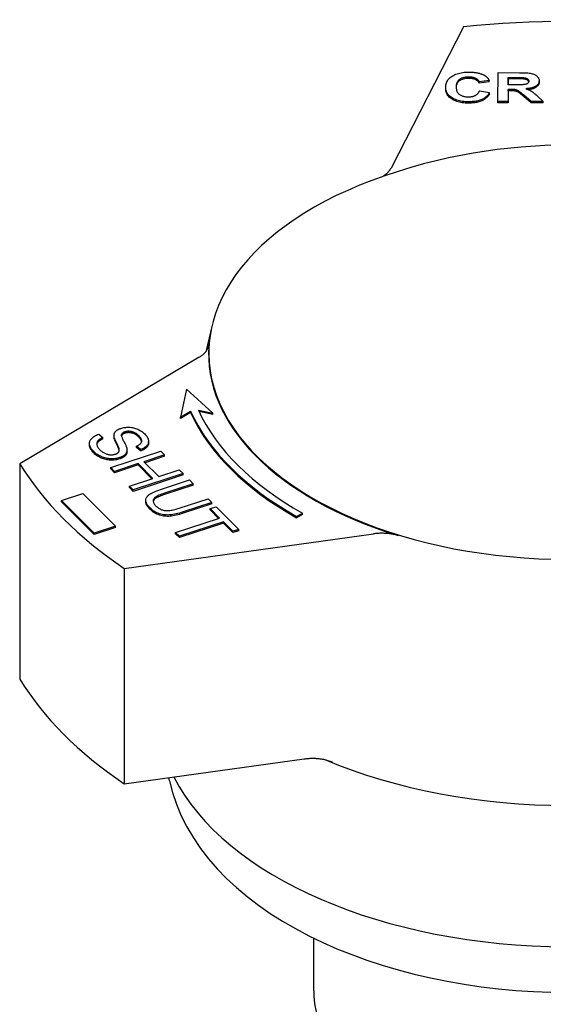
# Model space of a CAD drawing. Header units: millimetres. Extents: x -35 to 3561, y -10 to 463.
# Tile 23 of 24: x 371 to 403, y 287 to 347. Entities that reach past the tile are written whole.
import ezdxf

# ---------------------------------------------------------------- set-up
doc = ezdxf.new("R2010")
doc.units = ezdxf.units.MM
doc.layers.add('DETAIL', color=2, linetype='Continuous')

msp = doc.modelspace()

# ---------------------------------------------------------------- linework, layer by layer
at = {"layer": 'DETAIL'}
for p, q in [((397.821, 346.721), (393.406, 338.127)), ((399.383, 343.457), (398.773, 343.374)), ((399.383, 343.375), (398.773, 343.292)), ((398.773, 343.292), (398.773, 343.374)), ((399.383, 343.375), (399.383, 343.457)), ((399.913, 342.188), (399.925, 343.937)), ((399.925, 343.937), (401.222, 343.934)), ((400.536, 343.196), (400.539, 343.64)), ((400.539, 343.558), (400.537, 343.196)), ((400.539, 343.64), (401.021, 343.639)), ((400.539, 343.558), (400.539, 343.64)), ((401.021, 343.557), (400.539, 343.558)), ((401.471, 343.55), (401.471, 343.632)), ((402.419, 343.361), (402.419, 343.443)), ((396.732, 342.966), (396.732, 343.048)), ((398.79, 342.834), (399.387, 342.725)), ((400.534, 342.917), (400.529, 342.186)), ((400.534, 342.835), (400.529, 342.104)), ((400.66, 342.917), (400.534, 342.917)), ((400.534, 342.835), (400.534, 342.917)), ((400.66, 342.835), (400.534, 342.835)), ((400.992, 343.195), (400.536, 343.196)), ((399.387, 342.643), (399.387, 342.725)), ((400.529, 342.186), (399.913, 342.188)), ((399.913, 342.106), (399.913, 342.188)), ((400.529, 342.104), (400.529, 342.186)), ((401.922, 342.183), (401.48, 342.566)), ((401.922, 342.101), (401.48, 342.484)), ((402.659, 342.181), (401.922, 342.183)), ((401.922, 342.101), (401.922, 342.183)), ((402.289, 342.524), (402.659, 342.181)), ((402.659, 342.1), (402.659, 342.181)), ((400.529, 342.104), (399.913, 342.106)), ((402.659, 342.1), (401.922, 342.101)), ((382.521, 328.566), (382.135, 326.947)), ((381.732, 326.612), (370.816, 320.137)), ((380.969, 324.675), (380.599, 322.967)), ((382.556, 323.215), (380.969, 324.675)), ((380.599, 322.967), (381.202, 323.337)), ((381.202, 323.255), (380.599, 322.885)), ((381.202, 323.255), (381.202, 323.337)), ((381.69, 323.399), (382.556, 323.215)), ((382.556, 323.133), (381.732, 323.308)), ((382.556, 323.133), (382.556, 323.215)), ((380.599, 322.885), (380.599, 322.967)), ((375.627, 321.935), (375.876, 321.728)), ((376.553, 321.773), (376.553, 321.855)), ((376.554, 321.743), (376.554, 321.825)), ((377.013, 321.837), (377.013, 321.919)), ((375.057, 321.289), (375.057, 321.371)), ((375.876, 321.646), (375.876, 321.728)), ((378.166, 320.995), (377.916, 321.205)), ((377.916, 321.123), (377.916, 321.205)), ((378.66, 321.407), (378.66, 321.489)), ((376.357, 319.902), (379.395, 320.899)), ((376.861, 320.982), (376.861, 321.064)), ((377.344, 320.892), (377.344, 320.974)), ((378.166, 320.913), (377.916, 321.123)), ((378.166, 320.913), (378.166, 320.995)), ((379.625, 320.668), (378.377, 320.259)), ((379.395, 320.899), (379.625, 320.668)), ((379.625, 320.586), (379.625, 320.668)), ((370.816, 320.137), (370.816, 307.031)), ((378.018, 320.141), (376.587, 319.671)), ((378.018, 320.059), (376.587, 319.589)), ((378.919, 319.238), (378.018, 320.141)), ((378.018, 320.059), (378.018, 320.141)), ((378.858, 319.217), (378.018, 320.059)), ((378.377, 320.259), (379.278, 319.355)), ((379.625, 320.586), (378.439, 320.197)), ((376.587, 319.671), (376.357, 319.902)), ((376.357, 319.82), (376.357, 319.902)), ((376.587, 319.589), (376.357, 319.82)), ((376.587, 319.589), (376.587, 319.671)), ((380.757, 319.534), (377.719, 318.537)), ((380.757, 319.452), (377.719, 318.455)), ((379.278, 319.355), (380.526, 319.765)), ((380.526, 319.765), (380.757, 319.534)), ((380.757, 319.452), (380.757, 319.534)), ((377.488, 318.768), (378.919, 319.238)), ((379.388, 318.57), (381.143, 319.146)), ((381.374, 318.915), (379.621, 318.34)), ((381.374, 318.833), (379.621, 318.258)), ((381.143, 319.146), (381.374, 318.915)), ((381.374, 318.833), (381.374, 318.915)), ((373.358, 317.9), (374.662, 318.326)), ((374.662, 318.326), (376.641, 316.332)), ((377.719, 318.537), (377.488, 318.768)), ((377.488, 318.686), (377.488, 318.768)), ((377.719, 318.455), (377.488, 318.686)), ((377.719, 318.455), (377.719, 318.537)), ((375.337, 315.906), (373.358, 317.9)), ((373.358, 317.818), (373.358, 317.9)), ((375.337, 315.825), (373.358, 317.818)), ((378.489, 317.826), (378.489, 317.908)), ((380.527, 317.431), (382.28, 318.006)), ((382.51, 317.775), (380.755, 317.199)), ((382.51, 317.693), (380.755, 317.118)), ((382.28, 318.006), (382.51, 317.775)), ((382.51, 317.693), (382.51, 317.775)), ((382.405, 317.404), (382.764, 317.522)), ((382.977, 316.83), (382.405, 317.404)), ((382.405, 317.322), (382.405, 317.404)), ((382.915, 316.81), (382.405, 317.322)), ((382.764, 317.522), (384.141, 316.14)), ((387.663, 316.924), (388.013, 317.129)), ((388.013, 317.047), (387.663, 316.842)), ((388.013, 317.047), (388.013, 317.129)), ((380.298, 315.951), (382.977, 316.83)), ((383.207, 316.599), (380.528, 315.72)), ((383.207, 316.517), (380.528, 315.638)), ((383.782, 316.023), (383.207, 316.599)), ((383.207, 316.517), (383.207, 316.599)), ((383.782, 315.941), (383.207, 316.517)), ((387.663, 316.842), (387.663, 316.924)), ((376.641, 316.332), (375.337, 315.906)), ((376.641, 316.25), (375.337, 315.825)), ((375.337, 315.825), (375.337, 315.906)), ((376.641, 316.25), (376.641, 316.332)), ((377.172, 313.764), (392.345, 315.867)), ((380.528, 315.72), (380.298, 315.951)), ((380.298, 315.869), (380.298, 315.951)), ((380.528, 315.638), (380.298, 315.869)), ((384.141, 316.14), (383.782, 316.023)), ((384.141, 316.058), (383.782, 315.941)), ((383.782, 315.941), (383.782, 316.023)), ((384.141, 316.058), (384.141, 316.14)), ((380.528, 315.638), (380.528, 315.72)), ((377.172, 313.764), (377.172, 300.658)), ((377.172, 300.658), (388.125, 302.176)), ((379.926, 300.845), (379.885, 301.034)), ((388.701, 288.059), (388.701, 291.262))]:
    msp.add_line(p, q, dxfattribs=at)
at = {"layer": 'DETAIL', "flags": 128}
for points in [[(396.732, 343.054), (396.735, 343.125), (396.744, 343.194), (396.758, 343.26), (396.778, 343.323), (396.802, 343.384), (396.833, 343.442), (396.869, 343.497), (396.91, 343.549), (396.957, 343.599), (397.009, 343.646), (397.067, 343.69), (397.13, 343.731), (397.197, 343.77), (397.268, 343.805), (397.342, 343.837), (397.42, 343.865), (397.501, 343.89), (397.586, 343.911), (397.674, 343.93), (397.765, 343.945), (397.86, 343.956), (397.959, 343.964), (398.061, 343.969), (398.166, 343.97)], [(398.166, 343.97), (398.212, 343.97), (398.257, 343.969), (398.302, 343.967), (398.346, 343.965), (398.389, 343.962), (398.432, 343.958), (398.473, 343.954), (398.515, 343.949), (398.555, 343.943), (398.595, 343.937), (398.633, 343.93), (398.672, 343.922), (398.709, 343.914), (398.746, 343.905), (398.782, 343.895), (398.817, 343.885), (398.852, 343.874), (398.885, 343.862), (398.919, 343.85), (398.951, 343.837), (398.983, 343.824), (399.014, 343.809), (399.044, 343.795), (399.073, 343.779)], [(398.133, 343.669), (398.078, 343.668), (398.024, 343.666), (397.972, 343.661), (397.921, 343.654), (397.873, 343.646), (397.826, 343.635), (397.781, 343.623), (397.737, 343.608), (397.696, 343.592), (397.656, 343.574), (397.618, 343.553), (397.582, 343.531), (397.548, 343.507), (397.517, 343.48), (397.488, 343.451), (397.463, 343.419), (397.441, 343.385), (397.422, 343.349), (397.405, 343.31), (397.392, 343.268), (397.381, 343.225), (397.373, 343.178), (397.369, 343.13), (397.367, 343.079)], [(398.133, 343.587), (398.079, 343.586), (398.027, 343.584), (397.976, 343.579), (397.927, 343.573), (397.879, 343.565), (397.833, 343.555), (397.789, 343.543), (397.746, 343.529), (397.706, 343.514), (397.666, 343.497), (397.629, 343.478), (397.593, 343.457), (397.559, 343.434), (397.528, 343.408), (397.499, 343.381), (397.474, 343.351), (397.451, 343.319), (397.431, 343.285), (397.413, 343.248), (397.399, 343.209), (397.387, 343.168), (397.378, 343.124), (397.371, 343.078), (397.368, 343.03)], [(398.773, 343.374), (398.763, 343.397), (398.752, 343.418), (398.739, 343.439), (398.725, 343.459), (398.709, 343.478), (398.691, 343.496), (398.671, 343.514), (398.65, 343.531), (398.627, 343.546), (398.603, 343.562), (398.577, 343.576), (398.549, 343.59), (398.52, 343.602), (398.49, 343.614), (398.459, 343.624), (398.427, 343.634), (398.393, 343.642), (398.359, 343.649), (398.324, 343.655), (398.288, 343.66), (398.251, 343.664), (398.213, 343.667), (398.174, 343.669), (398.133, 343.669)], [(398.773, 343.292), (398.763, 343.315), (398.752, 343.336), (398.739, 343.357), (398.725, 343.377), (398.709, 343.396), (398.691, 343.414), (398.671, 343.432), (398.65, 343.449), (398.627, 343.465), (398.603, 343.48), (398.577, 343.494), (398.549, 343.508), (398.52, 343.52), (398.49, 343.532), (398.459, 343.542), (398.427, 343.552), (398.393, 343.56), (398.359, 343.567), (398.324, 343.573), (398.288, 343.578), (398.251, 343.582), (398.213, 343.585), (398.174, 343.587), (398.133, 343.587)], [(399.073, 343.779), (399.09, 343.77), (399.107, 343.76), (399.123, 343.749), (399.139, 343.739), (399.155, 343.728), (399.17, 343.717), (399.185, 343.705), (399.199, 343.693), (399.213, 343.681), (399.227, 343.668), (399.241, 343.656), (399.254, 343.642), (399.266, 343.629), (399.279, 343.615), (399.291, 343.601), (399.302, 343.586), (399.314, 343.571), (399.325, 343.556), (399.335, 343.54), (399.345, 343.524), (399.355, 343.508), (399.365, 343.491), (399.374, 343.474), (399.383, 343.457)], [(401.784, 343.42), (401.783, 343.4), (401.78, 343.382), (401.775, 343.364), (401.768, 343.347), (401.759, 343.331), (401.748, 343.316), (401.735, 343.302), (401.72, 343.288), (401.704, 343.276), (401.686, 343.264), (401.666, 343.253), (401.645, 343.244), (401.623, 343.235), (401.599, 343.227), (401.573, 343.22), (401.546, 343.215), (401.514, 343.21), (401.47, 343.206), (401.417, 343.202), (401.353, 343.199), (401.278, 343.197), (401.193, 343.196), (401.098, 343.195), (400.992, 343.195)], [(401.021, 343.639), (401.051, 343.639), (401.081, 343.638), (401.109, 343.638), (401.137, 343.638), (401.164, 343.638), (401.189, 343.638), (401.214, 343.638), (401.237, 343.638), (401.259, 343.637), (401.281, 343.637), (401.301, 343.637), (401.32, 343.637), (401.339, 343.636), (401.356, 343.636), (401.372, 343.636), (401.387, 343.635), (401.401, 343.635), (401.415, 343.635), (401.427, 343.634), (401.438, 343.634), (401.448, 343.634), (401.457, 343.633), (401.465, 343.633), (401.471, 343.632)], [(401.471, 343.55), (401.465, 343.551), (401.457, 343.551), (401.448, 343.552), (401.438, 343.552), (401.427, 343.552), (401.415, 343.553), (401.401, 343.553), (401.387, 343.553), (401.372, 343.554), (401.356, 343.554), (401.339, 343.554), (401.32, 343.555), (401.301, 343.555), (401.281, 343.555), (401.259, 343.555), (401.237, 343.556), (401.214, 343.556), (401.189, 343.556), (401.164, 343.556), (401.137, 343.556), (401.109, 343.556), (401.081, 343.557), (401.051, 343.557), (401.021, 343.557)], [(401.222, 343.934), (401.341, 343.933), (401.451, 343.931), (401.552, 343.927), (401.645, 343.921), (401.73, 343.915), (401.806, 343.906), (401.874, 343.896), (401.933, 343.885), (401.987, 343.872), (402.038, 343.857), (402.087, 343.839), (402.132, 343.819), (402.175, 343.797), (402.215, 343.773), (402.252, 343.746), (402.287, 343.717), (402.318, 343.686), (402.345, 343.655), (402.368, 343.622), (402.386, 343.588), (402.401, 343.553), (402.411, 343.517), (402.417, 343.479), (402.419, 343.441)], [(401.471, 343.632), (401.496, 343.629), (401.519, 343.626), (401.542, 343.622), (401.563, 343.618), (401.584, 343.613), (401.603, 343.607), (401.622, 343.601), (401.64, 343.595), (401.657, 343.587), (401.673, 343.58), (401.688, 343.571), (401.702, 343.562), (401.715, 343.553), (401.727, 343.543), (401.738, 343.533), (401.748, 343.522), (401.756, 343.511), (401.764, 343.499), (401.77, 343.487), (401.775, 343.475), (401.779, 343.461), (401.782, 343.448), (401.783, 343.434), (401.784, 343.42)], [(401.779, 343.379), (401.776, 343.391), (401.771, 343.402), (401.766, 343.413), (401.76, 343.423), (401.753, 343.433), (401.746, 343.443), (401.737, 343.452), (401.728, 343.461), (401.717, 343.47), (401.706, 343.478), (401.694, 343.486), (401.681, 343.493), (401.667, 343.501), (401.653, 343.507), (401.638, 343.513), (401.622, 343.519), (401.606, 343.525), (401.589, 343.53), (401.571, 343.534), (401.553, 343.538), (401.533, 343.542), (401.513, 343.545), (401.493, 343.548), (401.471, 343.55)], [(402.419, 343.441), (402.417, 343.409), (402.413, 343.377), (402.405, 343.347), (402.395, 343.318), (402.383, 343.289), (402.367, 343.262), (402.349, 343.235), (402.328, 343.21), (402.304, 343.185), (402.277, 343.161), (402.248, 343.138), (402.215, 343.117), (402.18, 343.096), (402.142, 343.076), (402.102, 343.058), (402.058, 343.042), (402.012, 343.026), (401.963, 343.012), (401.911, 343), (401.857, 342.988), (401.8, 342.978), (401.739, 342.969), (401.677, 342.962), (401.611, 342.956)], [(398.116, 342.162), (398.016, 342.164), (397.92, 342.17), (397.826, 342.178), (397.736, 342.19), (397.648, 342.205), (397.563, 342.223), (397.482, 342.245), (397.403, 342.27), (397.328, 342.298), (397.255, 342.33), (397.186, 342.365), (397.119, 342.403), (397.057, 342.444), (397, 342.487), (396.949, 342.533), (396.903, 342.581), (396.862, 342.632), (396.827, 342.685), (396.798, 342.74), (396.774, 342.798), (396.755, 342.858), (396.742, 342.921), (396.734, 342.986), (396.732, 343.054)], [(398.116, 342.081), (398.016, 342.082), (397.92, 342.088), (397.826, 342.096), (397.736, 342.108), (397.648, 342.123), (397.563, 342.141), (397.482, 342.163), (397.403, 342.188), (397.328, 342.216), (397.255, 342.248), (397.186, 342.283), (397.119, 342.321), (397.057, 342.362), (397, 342.405), (396.949, 342.451), (396.903, 342.499), (396.862, 342.55), (396.827, 342.603), (396.798, 342.658), (396.774, 342.716), (396.755, 342.777), (396.742, 342.839), (396.734, 342.904), (396.732, 342.972)], [(397.367, 343.079), (397.368, 343.025), (397.372, 342.974), (397.379, 342.925), (397.389, 342.879), (397.401, 342.835), (397.417, 342.795), (397.435, 342.756), (397.457, 342.721), (397.481, 342.688), (397.508, 342.658), (397.539, 342.631), (397.572, 342.606), (397.607, 342.583), (397.644, 342.563), (397.683, 342.544), (397.724, 342.527), (397.766, 342.512), (397.81, 342.5), (397.856, 342.489), (397.903, 342.48), (397.953, 342.473), (398.004, 342.468), (398.057, 342.465), (398.111, 342.464)], [(398.111, 342.464), (398.152, 342.464), (398.191, 342.466), (398.23, 342.469), (398.268, 342.473), (398.304, 342.479), (398.34, 342.486), (398.375, 342.494), (398.409, 342.503), (398.442, 342.514), (398.474, 342.526), (398.505, 342.539), (398.535, 342.553), (398.564, 342.569), (398.591, 342.586), (398.617, 342.604), (398.642, 342.624), (398.665, 342.645), (398.687, 342.668), (398.708, 342.692), (398.727, 342.718), (398.745, 342.745), (398.761, 342.773), (398.776, 342.803), (398.79, 342.834)], [(401.48, 342.566), (401.423, 342.614), (401.371, 342.658), (401.323, 342.698), (401.28, 342.732), (401.242, 342.762), (401.208, 342.787), (401.18, 342.808), (401.156, 342.824), (401.134, 342.836), (401.111, 342.848), (401.089, 342.859), (401.066, 342.869), (401.043, 342.877), (401.019, 342.885), (400.995, 342.891), (400.971, 342.897), (400.945, 342.901), (400.915, 342.905), (400.882, 342.909), (400.845, 342.911), (400.804, 342.914), (400.759, 342.915), (400.711, 342.916), (400.66, 342.917)], [(401.48, 342.484), (401.423, 342.532), (401.371, 342.576), (401.323, 342.616), (401.28, 342.65), (401.242, 342.68), (401.208, 342.705), (401.18, 342.726), (401.156, 342.742), (401.134, 342.755), (401.111, 342.766), (401.089, 342.777), (401.066, 342.787), (401.043, 342.795), (401.019, 342.803), (400.995, 342.809), (400.971, 342.815), (400.945, 342.819), (400.915, 342.823), (400.882, 342.827), (400.845, 342.83), (400.804, 342.832), (400.759, 342.833), (400.711, 342.834), (400.66, 342.835)], [(401.611, 342.956), (401.644, 342.945), (401.675, 342.933), (401.706, 342.922), (401.736, 342.91), (401.765, 342.898), (401.793, 342.885), (401.82, 342.873), (401.846, 342.861), (401.871, 342.848), (401.895, 342.835), (401.918, 342.822), (401.94, 342.808), (401.962, 342.794), (401.986, 342.778), (402.01, 342.761), (402.036, 342.741), (402.064, 342.72), (402.092, 342.697), (402.122, 342.673), (402.153, 342.646), (402.185, 342.618), (402.218, 342.588), (402.253, 342.557), (402.289, 342.524)], [(402.419, 343.359), (402.417, 343.33), (402.414, 343.302), (402.408, 343.275), (402.4, 343.248), (402.39, 343.223), (402.378, 343.198), (402.363, 343.173), (402.346, 343.15), (402.327, 343.127), (402.306, 343.105), (402.283, 343.084), (402.257, 343.063), (402.229, 343.044), (402.199, 343.025), (402.167, 343.007), (402.132, 342.99), (402.095, 342.974), (402.057, 342.959), (402.015, 342.945), (401.972, 342.933), (401.927, 342.921), (401.879, 342.911), (401.829, 342.901), (401.777, 342.893)], [(399.387, 342.725), (399.362, 342.678), (399.335, 342.634), (399.306, 342.591), (399.274, 342.55), (399.239, 342.512), (399.202, 342.476), (399.163, 342.441), (399.121, 342.409), (399.076, 342.379), (399.029, 342.35), (398.979, 342.324), (398.927, 342.3), (398.873, 342.278), (398.816, 342.258), (398.756, 342.239), (398.695, 342.223), (398.63, 342.209), (398.564, 342.196), (398.495, 342.186), (398.424, 342.177), (398.351, 342.171), (398.275, 342.166), (398.197, 342.163), (398.116, 342.162)], [(399.387, 342.643), (399.362, 342.596), (399.335, 342.552), (399.306, 342.509), (399.274, 342.469), (399.239, 342.43), (399.202, 342.394), (399.163, 342.359), (399.121, 342.327), (399.076, 342.297), (399.029, 342.268), (398.979, 342.242), (398.927, 342.218), (398.873, 342.196), (398.816, 342.176), (398.756, 342.157), (398.695, 342.141), (398.63, 342.127), (398.564, 342.114), (398.495, 342.104), (398.424, 342.095), (398.351, 342.089), (398.275, 342.084), (398.197, 342.081), (398.116, 342.081)], [(416.168, 337.372), (415.364, 337.662), (414.571, 337.925), (413.789, 338.164), (413.015, 338.379), (412.25, 338.573), (411.494, 338.746), (410.001, 339.035), (408.531, 339.254), (407.079, 339.406), (405.637, 339.496), (404.202, 339.526), (402.766, 339.496), (401.325, 339.406), (399.872, 339.254), (398.403, 339.035), (396.91, 338.746), (396.153, 338.573), (395.388, 338.379), (394.615, 338.164), (393.832, 337.925), (393.039, 337.662), (392.235, 337.372)], [(392.856, 337.598), (392.887, 337.616), (392.918, 337.635), (392.949, 337.654), (392.979, 337.673), (393.008, 337.693), (393.036, 337.714), (393.063, 337.734), (393.09, 337.755), (393.116, 337.777), (393.141, 337.798), (393.166, 337.82), (393.189, 337.842), (393.212, 337.865), (393.234, 337.887), (393.255, 337.91), (393.275, 337.933), (393.294, 337.957), (393.313, 337.98), (393.331, 338.004), (393.347, 338.028), (393.363, 338.053), (393.378, 338.077), (393.392, 338.102), (393.406, 338.127)], [(381.732, 326.612), (381.776, 326.639), (381.818, 326.667), (381.86, 326.695), (381.899, 326.724), (381.937, 326.753), (381.974, 326.784), (382.008, 326.814), (382.042, 326.846), (382.073, 326.878), (382.103, 326.91), (382.132, 326.943), (382.158, 326.977), (382.183, 327.011), (382.206, 327.045), (382.227, 327.08), (382.247, 327.115), (382.264, 327.15), (382.28, 327.186), (382.293, 327.221), (382.305, 327.257), (382.315, 327.294), (382.323, 327.33), (382.329, 327.367), (382.333, 327.403)], [(375.34, 320.854), (375.284, 320.913), (375.234, 320.97), (375.19, 321.027), (375.153, 321.082), (375.121, 321.136), (375.096, 321.189), (375.077, 321.24), (375.065, 321.29), (375.058, 321.34), (375.057, 321.388), (375.062, 321.436), (375.073, 321.482), (375.09, 321.528), (375.113, 321.573), (375.142, 321.616), (375.176, 321.659), (375.216, 321.701), (375.261, 321.74), (375.31, 321.778), (375.364, 321.813), (375.422, 321.847), (375.486, 321.878), (375.554, 321.908), (375.627, 321.935)], [(376.554, 321.825), (376.553, 321.852), (376.553, 321.878), (376.556, 321.903), (376.56, 321.928), (376.565, 321.952), (376.573, 321.976), (376.581, 321.999), (376.592, 322.021), (376.604, 322.042), (376.618, 322.063), (376.634, 322.084), (376.651, 322.104), (376.67, 322.123), (376.69, 322.141), (376.711, 322.159), (376.734, 322.176), (376.758, 322.192), (376.784, 322.208), (376.811, 322.223), (376.84, 322.238), (376.869, 322.251), (376.901, 322.264), (376.933, 322.277), (376.967, 322.288)], [(376.861, 321.064), (376.857, 321.079), (376.851, 321.098), (376.843, 321.119), (376.834, 321.142), (376.823, 321.168), (376.81, 321.197), (376.796, 321.228), (376.78, 321.262), (376.762, 321.299), (376.743, 321.338), (376.722, 321.38), (376.7, 321.424), (376.678, 321.469), (376.657, 321.511), (376.638, 321.552), (376.622, 321.591), (376.607, 321.627), (376.594, 321.661), (376.582, 321.694), (376.573, 321.724), (376.565, 321.752), (376.56, 321.779), (376.556, 321.803), (376.554, 321.825)], [(376.967, 322.288), (377.026, 322.306), (377.086, 322.321), (377.147, 322.333), (377.21, 322.343), (377.273, 322.35), (377.339, 322.354), (377.405, 322.356), (377.473, 322.355), (377.541, 322.351), (377.608, 322.344), (377.675, 322.333), (377.74, 322.32), (377.805, 322.304), (377.869, 322.284), (377.932, 322.261), (377.995, 322.235), (378.056, 322.207), (378.114, 322.176), (378.171, 322.143), (378.225, 322.109), (378.277, 322.072), (378.326, 322.033), (378.374, 321.992), (378.419, 321.949)], [(377.013, 321.919), (377.008, 321.901), (377.007, 321.879), (377.008, 321.855), (377.012, 321.827), (377.018, 321.797), (377.028, 321.763), (377.041, 321.727), (377.056, 321.687), (377.074, 321.644), (377.096, 321.599), (377.12, 321.55), (377.147, 321.499), (377.174, 321.447), (377.199, 321.397), (377.223, 321.351), (377.244, 321.307), (377.263, 321.265), (377.28, 321.226), (377.295, 321.19), (377.308, 321.156), (377.318, 321.125), (377.327, 321.097), (377.334, 321.071), (377.338, 321.048)], [(377.013, 321.837), (377.013, 321.837), (377.013, 321.837), (377.013, 321.836), (377.013, 321.836), (377.013, 321.836), (377.012, 321.836), (377.012, 321.835), (377.012, 321.835), (377.012, 321.835), (377.012, 321.835), (377.012, 321.834), (377.012, 321.834), (377.012, 321.834), (377.012, 321.833), (377.012, 321.833), (377.012, 321.833), (377.011, 321.833), (377.011, 321.832), (377.011, 321.832), (377.011, 321.832), (377.011, 321.832), (377.011, 321.831), (377.011, 321.831), (377.011, 321.831)], [(377.216, 322.076), (377.203, 322.071), (377.19, 322.066), (377.177, 322.062), (377.165, 322.056), (377.153, 322.051), (377.142, 322.046), (377.131, 322.04), (377.121, 322.034), (377.111, 322.028), (377.101, 322.022), (377.092, 322.016), (377.083, 322.01), (377.075, 322.003), (377.067, 321.996), (377.06, 321.989), (377.053, 321.982), (377.046, 321.975), (377.04, 321.967), (377.035, 321.96), (377.029, 321.952), (377.025, 321.944), (377.02, 321.936), (377.016, 321.928), (377.013, 321.919)], [(377.216, 321.994), (377.203, 321.989), (377.19, 321.985), (377.177, 321.98), (377.165, 321.975), (377.153, 321.969), (377.142, 321.964), (377.131, 321.958), (377.121, 321.953), (377.111, 321.947), (377.101, 321.94), (377.092, 321.934), (377.083, 321.928), (377.075, 321.921), (377.067, 321.914), (377.06, 321.907), (377.053, 321.9), (377.046, 321.893), (377.04, 321.886), (377.035, 321.878), (377.029, 321.87), (377.025, 321.862), (377.02, 321.854), (377.016, 321.846), (377.013, 321.837)], [(378.074, 321.823), (378.039, 321.857), (378.004, 321.889), (377.968, 321.918), (377.932, 321.945), (377.896, 321.971), (377.859, 321.994), (377.823, 322.014), (377.785, 322.033), (377.748, 322.049), (377.71, 322.063), (377.673, 322.075), (377.634, 322.085), (377.596, 322.093), (377.559, 322.099), (377.522, 322.104), (377.485, 322.107), (377.45, 322.109), (377.415, 322.109), (377.38, 322.107), (377.346, 322.104), (377.313, 322.099), (377.28, 322.093), (377.248, 322.085), (377.216, 322.076)], [(378.074, 321.741), (378.039, 321.775), (378.004, 321.807), (377.968, 321.836), (377.932, 321.864), (377.896, 321.889), (377.859, 321.912), (377.823, 321.932), (377.785, 321.951), (377.748, 321.967), (377.71, 321.981), (377.673, 321.993), (377.634, 322.003), (377.596, 322.011), (377.559, 322.017), (377.522, 322.022), (377.485, 322.025), (377.45, 322.027), (377.415, 322.027), (377.38, 322.025), (377.346, 322.022), (377.313, 322.018), (377.28, 322.011), (377.248, 322.003), (377.216, 321.994)], [(377.916, 321.205), (377.959, 321.224), (378, 321.244), (378.037, 321.264), (378.072, 321.284), (378.103, 321.306), (378.131, 321.327), (378.155, 321.35), (378.177, 321.373), (378.195, 321.396), (378.211, 321.42), (378.223, 321.444), (378.232, 321.469), (378.237, 321.495), (378.239, 321.521), (378.238, 321.548), (378.233, 321.576), (378.225, 321.605), (378.214, 321.634), (378.199, 321.664), (378.181, 321.694), (378.159, 321.725), (378.134, 321.757), (378.106, 321.79), (378.074, 321.823)], [(378.419, 321.949), (378.465, 321.9), (378.506, 321.852), (378.542, 321.805), (378.574, 321.757), (378.6, 321.71), (378.622, 321.663), (378.639, 321.617), (378.651, 321.571), (378.658, 321.525), (378.66, 321.481), (378.656, 321.438), (378.647, 321.396), (378.633, 321.354), (378.614, 321.314), (378.589, 321.275), (378.558, 321.237), (378.523, 321.201), (378.484, 321.166), (378.441, 321.133), (378.394, 321.102), (378.343, 321.072), (378.288, 321.045), (378.229, 321.019), (378.166, 320.995)], [(375.34, 320.772), (375.317, 320.796), (375.295, 320.819), (375.273, 320.843), (375.253, 320.866), (375.234, 320.889), (375.215, 320.912), (375.198, 320.934), (375.182, 320.957), (375.167, 320.979), (375.152, 321.001), (375.139, 321.023), (375.127, 321.044), (375.115, 321.066), (375.105, 321.087), (375.096, 321.108), (375.088, 321.129), (375.08, 321.149), (375.074, 321.17), (375.069, 321.19), (375.064, 321.21), (375.061, 321.23), (375.059, 321.25), (375.057, 321.269), (375.057, 321.289)], [(375.876, 321.728), (375.825, 321.705), (375.777, 321.681), (375.734, 321.658), (375.694, 321.633), (375.658, 321.609), (375.626, 321.584), (375.598, 321.558), (375.573, 321.532), (375.553, 321.506), (375.536, 321.477), (375.523, 321.448), (375.513, 321.417), (375.507, 321.385), (375.505, 321.351), (375.507, 321.316), (375.512, 321.279), (375.521, 321.242), (375.534, 321.205), (375.55, 321.168), (375.57, 321.131), (375.594, 321.094), (375.622, 321.057), (375.653, 321.019), (375.689, 320.982)], [(375.876, 321.646), (375.848, 321.634), (375.821, 321.621), (375.795, 321.609), (375.771, 321.596), (375.747, 321.583), (375.724, 321.57), (375.703, 321.557), (375.683, 321.544), (375.664, 321.531), (375.645, 321.517), (375.629, 321.504), (375.613, 321.49), (375.598, 321.477), (375.584, 321.463), (375.572, 321.449), (375.561, 321.435), (375.55, 321.42), (375.541, 321.405), (375.533, 321.389), (375.526, 321.374), (375.52, 321.357), (375.515, 321.341), (375.511, 321.324), (375.508, 321.306)], [(376.554, 321.743), (376.554, 321.744), (376.554, 321.746), (376.554, 321.747), (376.553, 321.748), (376.553, 321.749), (376.553, 321.75), (376.553, 321.752), (376.553, 321.753), (376.553, 321.754), (376.553, 321.755), (376.553, 321.757), (376.553, 321.758), (376.553, 321.759), (376.553, 321.76), (376.553, 321.762), (376.553, 321.763), (376.553, 321.764), (376.553, 321.765), (376.553, 321.767), (376.553, 321.768), (376.553, 321.769), (376.553, 321.77), (376.553, 321.771), (376.553, 321.773)], [(376.861, 320.982), (376.857, 320.998), (376.851, 321.016), (376.843, 321.037), (376.834, 321.06), (376.823, 321.086), (376.81, 321.115), (376.796, 321.146), (376.78, 321.18), (376.762, 321.217), (376.743, 321.256), (376.722, 321.298), (376.7, 321.342), (376.678, 321.387), (376.657, 321.43), (376.638, 321.47), (376.622, 321.509), (376.607, 321.545), (376.594, 321.58), (376.582, 321.612), (376.573, 321.642), (376.565, 321.67), (376.56, 321.697), (376.556, 321.721), (376.554, 321.743)], [(378.235, 321.485), (378.233, 321.495), (378.231, 321.504), (378.228, 321.514), (378.225, 321.524), (378.221, 321.534), (378.217, 321.544), (378.213, 321.555), (378.208, 321.565), (378.202, 321.575), (378.197, 321.586), (378.191, 321.596), (378.184, 321.607), (378.177, 321.618), (378.17, 321.629), (378.162, 321.639), (378.154, 321.65), (378.145, 321.661), (378.136, 321.673), (378.127, 321.684), (378.117, 321.695), (378.107, 321.706), (378.096, 321.718), (378.085, 321.73), (378.074, 321.741)], [(378.66, 321.407), (378.659, 321.381), (378.656, 321.356), (378.652, 321.331), (378.645, 321.306), (378.637, 321.282), (378.627, 321.258), (378.614, 321.234), (378.6, 321.211), (378.585, 321.188), (378.567, 321.165), (378.548, 321.143), (378.527, 321.122), (378.504, 321.101), (378.481, 321.081), (378.455, 321.061), (378.429, 321.042), (378.401, 321.024), (378.371, 321.006), (378.341, 320.989), (378.308, 320.972), (378.275, 320.957), (378.24, 320.941), (378.203, 320.927), (378.166, 320.913)], [(376.893, 320.508), (376.831, 320.49), (376.768, 320.474), (376.703, 320.461), (376.637, 320.451), (376.569, 320.443), (376.5, 320.439), (376.429, 320.437), (376.356, 320.438), (376.283, 320.442), (376.211, 320.449), (376.139, 320.459), (376.069, 320.473), (375.999, 320.489), (375.93, 320.509), (375.861, 320.532), (375.794, 320.558), (375.728, 320.586), (375.665, 320.617), (375.604, 320.651), (375.546, 320.687), (375.491, 320.725), (375.438, 320.766), (375.388, 320.809), (375.34, 320.854)], [(376.893, 320.426), (376.831, 320.408), (376.768, 320.392), (376.703, 320.379), (376.637, 320.369), (376.569, 320.361), (376.5, 320.357), (376.429, 320.355), (376.356, 320.356), (376.283, 320.36), (376.211, 320.367), (376.139, 320.377), (376.069, 320.391), (375.999, 320.407), (375.93, 320.427), (375.861, 320.45), (375.794, 320.476), (375.728, 320.504), (375.665, 320.536), (375.604, 320.569), (375.546, 320.605), (375.491, 320.643), (375.438, 320.684), (375.388, 320.727), (375.34, 320.772)], [(375.689, 320.982), (375.722, 320.95), (375.757, 320.92), (375.792, 320.891), (375.829, 320.864), (375.868, 320.838), (375.907, 320.814), (375.948, 320.792), (375.989, 320.772), (376.032, 320.753), (376.074, 320.736), (376.116, 320.722), (376.159, 320.71), (376.201, 320.7), (376.243, 320.692), (376.285, 320.686), (376.327, 320.682), (376.369, 320.681), (376.41, 320.681), (376.45, 320.683), (376.489, 320.686), (376.527, 320.692), (376.564, 320.699), (376.601, 320.708), (376.637, 320.719)], [(376.637, 320.719), (376.66, 320.727), (376.682, 320.735), (376.703, 320.744), (376.723, 320.754), (376.742, 320.764), (376.759, 320.775), (376.776, 320.786), (376.791, 320.797), (376.805, 320.809), (376.818, 320.821), (376.829, 320.834), (376.84, 320.848), (376.849, 320.862), (376.857, 320.877), (376.863, 320.892), (376.869, 320.908), (376.872, 320.925), (376.875, 320.943), (376.876, 320.961), (376.876, 320.98), (376.874, 321), (376.871, 321.021), (376.867, 321.042), (376.861, 321.064)], [(376.873, 320.928), (376.873, 320.93), (376.872, 320.932), (376.872, 320.934), (376.872, 320.936), (376.871, 320.939), (376.871, 320.941), (376.87, 320.943), (376.87, 320.945), (376.87, 320.948), (376.869, 320.95), (376.869, 320.952), (376.868, 320.954), (376.868, 320.957), (376.867, 320.959), (376.867, 320.961), (376.866, 320.963), (376.865, 320.966), (376.865, 320.968), (376.864, 320.97), (376.864, 320.973), (376.863, 320.975), (376.862, 320.977), (376.862, 320.979), (376.861, 320.982)], [(377.338, 321.048), (377.342, 321.016), (377.344, 320.985), (377.343, 320.955), (377.341, 320.926), (377.337, 320.898), (377.331, 320.87), (377.322, 320.844), (377.312, 320.818), (377.3, 320.793), (377.286, 320.768), (377.269, 320.745), (377.251, 320.722), (377.231, 320.7), (377.209, 320.679), (377.186, 320.658), (377.16, 320.639), (377.133, 320.62), (377.104, 320.602), (377.073, 320.584), (377.041, 320.567), (377.006, 320.552), (376.97, 320.536), (376.932, 320.522), (376.893, 320.508)], [(377.344, 320.892), (377.343, 320.866), (377.341, 320.84), (377.337, 320.814), (377.331, 320.789), (377.324, 320.765), (377.315, 320.742), (377.304, 320.719), (377.292, 320.697), (377.278, 320.675), (377.263, 320.654), (377.246, 320.634), (377.227, 320.614), (377.207, 320.595), (377.186, 320.577), (377.163, 320.559), (377.139, 320.542), (377.113, 320.525), (377.086, 320.509), (377.057, 320.494), (377.027, 320.479), (376.996, 320.465), (376.963, 320.452), (376.929, 320.439), (376.893, 320.426)], [(378.742, 317.443), (378.685, 317.504), (378.635, 317.563), (378.592, 317.621), (378.557, 317.677), (378.529, 317.733), (378.509, 317.787), (378.495, 317.84), (378.49, 317.892), (378.491, 317.942), (378.499, 317.991), (378.514, 318.039), (378.536, 318.085), (378.565, 318.129), (378.601, 318.172), (378.644, 318.214), (378.694, 318.254), (378.751, 318.294), (378.817, 318.333), (378.891, 318.373), (378.974, 318.412), (379.065, 318.452), (379.164, 318.491), (379.272, 318.531), (379.388, 318.57)], [(379.621, 318.34), (379.527, 318.308), (379.44, 318.277), (379.361, 318.246), (379.289, 318.217), (379.226, 318.188), (379.17, 318.16), (379.122, 318.133), (379.082, 318.107), (379.047, 318.081), (379.018, 318.053), (378.993, 318.025), (378.972, 317.996), (378.957, 317.965), (378.945, 317.934), (378.939, 317.901), (378.937, 317.867), (378.939, 317.833), (378.946, 317.798), (378.958, 317.763), (378.974, 317.728), (378.995, 317.692), (379.021, 317.656), (379.051, 317.619), (379.086, 317.582)], [(379.621, 318.258), (379.562, 318.238), (379.506, 318.219), (379.453, 318.2), (379.403, 318.181), (379.355, 318.162), (379.311, 318.144), (379.269, 318.126), (379.231, 318.109), (379.195, 318.092), (379.163, 318.075), (379.133, 318.058), (379.106, 318.042), (379.082, 318.026), (379.06, 318.01), (379.041, 317.993), (379.023, 317.976), (379.006, 317.959), (378.991, 317.941), (378.979, 317.923), (378.967, 317.905), (378.958, 317.886), (378.95, 317.867), (378.944, 317.847), (378.94, 317.827)], [(378.742, 317.361), (378.721, 317.382), (378.702, 317.403), (378.683, 317.424), (378.665, 317.445), (378.647, 317.465), (378.631, 317.485), (378.616, 317.506), (378.601, 317.526), (378.588, 317.546), (378.575, 317.565), (378.563, 317.585), (378.552, 317.604), (378.542, 317.624), (378.533, 317.643), (378.525, 317.662), (378.517, 317.681), (378.511, 317.699), (378.505, 317.718), (378.5, 317.736), (378.496, 317.754), (378.493, 317.772), (378.491, 317.79), (378.49, 317.808), (378.489, 317.826)], [(380.755, 317.199), (380.643, 317.164), (380.534, 317.132), (380.43, 317.104), (380.33, 317.079), (380.233, 317.059), (380.141, 317.042), (380.053, 317.029), (379.969, 317.02), (379.887, 317.015), (379.806, 317.013), (379.724, 317.016), (379.643, 317.023), (379.561, 317.034), (379.48, 317.049), (379.399, 317.068), (379.318, 317.091), (379.238, 317.118), (379.16, 317.15), (379.085, 317.187), (379.012, 317.229), (378.941, 317.275), (378.872, 317.326), (378.806, 317.382), (378.742, 317.443)], [(380.755, 317.118), (380.643, 317.082), (380.534, 317.05), (380.43, 317.022), (380.33, 316.997), (380.233, 316.977), (380.141, 316.96), (380.053, 316.947), (379.969, 316.938), (379.887, 316.933), (379.806, 316.932), (379.724, 316.934), (379.643, 316.941), (379.561, 316.952), (379.48, 316.967), (379.399, 316.986), (379.318, 317.009), (379.238, 317.036), (379.16, 317.068), (379.085, 317.105), (379.012, 317.147), (378.941, 317.193), (378.872, 317.245), (378.806, 317.3), (378.742, 317.361)], [(379.086, 317.582), (379.128, 317.542), (379.172, 317.504), (379.216, 317.469), (379.261, 317.437), (379.306, 317.408), (379.353, 317.382), (379.4, 317.358), (379.448, 317.338), (379.497, 317.321), (379.547, 317.306), (379.597, 317.295), (379.648, 317.287), (379.701, 317.281), (379.758, 317.279), (379.819, 317.28), (379.883, 317.284), (379.951, 317.291), (380.023, 317.302), (380.098, 317.315), (380.176, 317.332), (380.259, 317.352), (380.344, 317.375), (380.434, 317.402), (380.527, 317.431)], [(393.85, 315.759), (393.792, 315.776), (393.734, 315.792), (393.675, 315.807), (393.615, 315.821), (393.555, 315.834), (393.493, 315.845), (393.432, 315.856), (393.369, 315.865), (393.306, 315.874), (393.243, 315.881), (393.179, 315.887), (393.115, 315.892), (393.051, 315.896), (392.986, 315.899), (392.922, 315.901), (392.857, 315.902), (392.792, 315.901), (392.728, 315.9), (392.663, 315.897), (392.599, 315.893), (392.535, 315.888), (392.471, 315.882), (392.408, 315.875), (392.345, 315.867)], [(388.125, 302.176), (388.197, 302.185), (388.27, 302.193), (388.343, 302.199), (388.416, 302.204), (388.49, 302.207), (388.564, 302.209), (388.638, 302.21), (388.712, 302.209), (388.785, 302.206), (388.859, 302.202), (388.933, 302.197), (389.006, 302.19), (389.078, 302.182), (389.15, 302.172), (389.222, 302.16), (389.292, 302.148), (389.362, 302.133), (389.431, 302.118), (389.499, 302.101), (389.566, 302.082), (389.631, 302.062), (389.695, 302.041), (389.758, 302.019), (389.82, 301.995)], [(379.926, 300.845), (380.112, 300.122), (380.353, 299.412), (380.647, 298.714), (380.991, 298.032), (381.384, 297.367), (381.824, 296.721), (382.309, 296.094), (382.836, 295.488), (383.405, 294.902), (384.013, 294.337), (384.66, 293.793), (385.342, 293.271), (386.06, 292.772), (386.811, 292.294), (387.594, 291.84), (388.407, 291.409), (389.249, 291.001), (390.119, 290.618), (391.014, 290.259), (391.933, 289.924), (392.874, 289.615), (393.837, 289.331), (394.818, 289.073), (395.817, 288.842), (396.831, 288.637), (397.859, 288.458), (398.898, 288.307), (399.947, 288.182), (401.004, 288.086), (402.066, 288.017), (403.133, 287.975)]]:
    msp.add_lwpolyline(points, dxfattribs=at)
at = {"layer": 'DETAIL'}
for centre, major_axis, start_param, end_param in [((404.083, 326.824), (-35.25, 0), 4.525845, 4.890991), ((404.202, 326.864), (-21.883, 0), 5.290973, 10.41699), ((404.202, 326.823), (-21.892, 0), 6.236968, 7.361455), ((404.671, 326.839), (-24.25, 0), 0.254465, 0.793469), ((404.671, 326.757), (-24.25, 0), 0.254465, 0.793469), ((404.671, 326.839), (-23.75, 0), 0.255258, 0.793469), ((404.083, 326.824), (-35.25, 0), 0.337055, 0.702201), ((404.083, 313.717), (-35.25, 0), 0.337055, 0.702201), ((404.202, 313.675), (25, 0), 4.077399, 5.336678), ((404.202, 305.074), (-25, 0), 0.282539, 2.847697), ((404.202, 288.059), (-15.501, 0), 0, 3.141593)]:
    msp.add_ellipse(centre, major_axis=major_axis, ratio=0.573576, start_param=start_param, end_param=end_param, dxfattribs=at)

doc.saveas('drawing.dxf')
